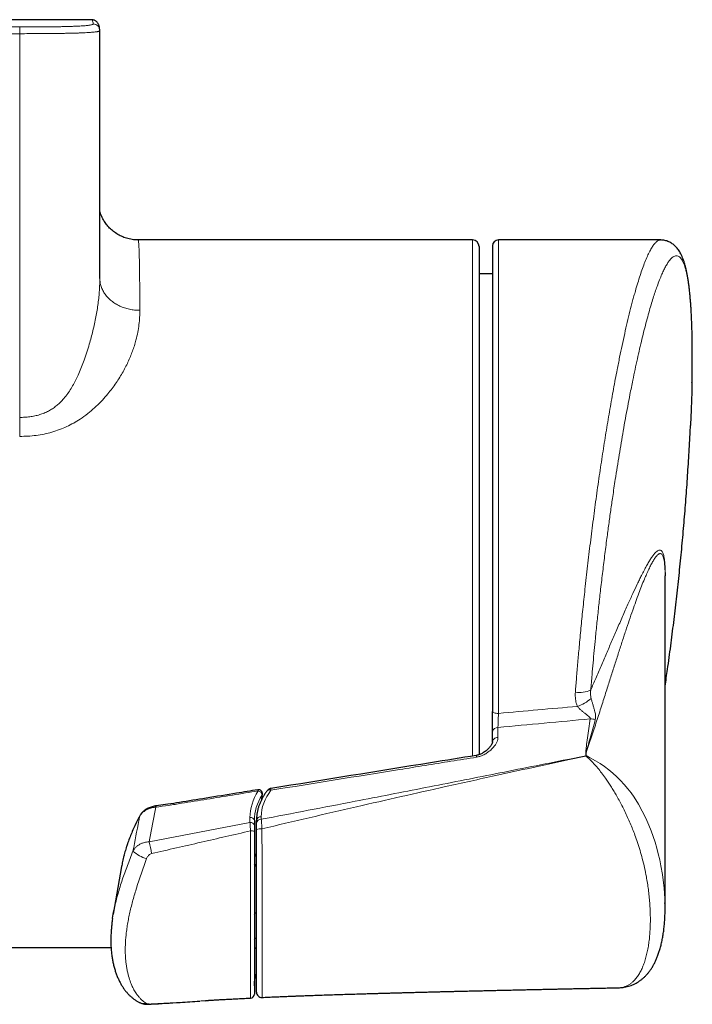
# Model space of a CAD drawing. Header units: millimetres. Extents: x 8 to 2427, y 12 to 2587.
# Tile 9 of 154: x 1220 to 1270, y 524 to 598. Entities that reach past the tile are written whole.
import ezdxf

# ---------------------------------------------------------------- set-up
doc = ezdxf.new("R2010")
doc.units = ezdxf.units.MM

msp = doc.modelspace()

# ---------------------------------------------------------------- linework, layer by layer
at = {"color": 7, "linetype": 'Continuous', "lineweight": 30}
for p, q in [((1225.332, 597.784), (1213.524, 597.765)), ((1225.332, 597.778), (1225.332, 597.778)), ((1225.963, 596.965), (1225.956, 597.002)), ((1253.874, 581.284), (1228.834, 581.284)), ((1228.834, 581.277), (1228.834, 581.277)), ((1267.961, 581.284), (1255.824, 581.284)), ((1254.374, 580.784), (1254.374, 542.731)), ((1255.374, 580.834), (1255.374, 545.977)), ((1255.374, 578.757), (1254.374, 578.757)), ((1268.302, 531.249), (1268.302, 556.136)), ((1255.374, 543.703), (1255.374, 544.453)), ((1255.374, 543.703), (1255.378, 543.721)), ((1261.012, 542.36), (1262.358, 542.639)), ((1262.38, 542.662), (1262.38, 542.808)), ((1238.094, 539.388), (1238.146, 539.763)), ((1237.538, 537.807), (1237.538, 537.43)), ((1237.692, 537.61), (1237.692, 537.802)), ((1227.593, 534.345), (1226.969, 530.778)), ((1143.559, 528.284), (1226.804, 528.284)), ((1264.82, 525.277), (1264.815, 525.277)), ((1237.252, 524.502), (1237.253, 524.506)), ((1238.11, 524.552), (1238.11, 524.552)), ((1233.842, 524.3), (1234.079, 524.316)), ((1233.865, 524.302), (1234.083, 524.317))]:
    msp.add_line(p, q, dxfattribs=at)
at = {"color": 252, "linetype": 'Continuous', "lineweight": 0}
for p, q in [((1219.963, 596.737), (1140.047, 596.737)), ((1219.963, 597.237), (1140.05, 597.237)), ((1253.874, 542.626), (1253.874, 581.284)), ((1255.824, 581.284), (1255.824, 545.825)), ((1255.784, 544.77), (1255.784, 544.02)), ((1238.073, 539.348), (1238.12, 539.717)), ((1237.211, 537.642), (1237.211, 538.019)), ((1238.057, 538.084), (1238.057, 537.892)), ((1229.659, 536.206), (1237.211, 537.642))]:
    msp.add_line(p, q, dxfattribs=at)
at = {"color": 252, "linetype": 'Continuous', "lineweight": 0, "flags": 128}
for points in [[(1255.374, 545.977), (1255.382, 545.947), (1255.408, 545.918), (1255.45, 545.892), (1255.506, 545.869), (1255.574, 545.85), (1255.652, 545.836), (1255.736, 545.827), (1255.824, 545.825)], [(1268.293, 531.639), (1268.287, 531.935), (1268.232, 532.727), (1268.189, 533.137), (1268.104, 533.763), (1267.992, 534.403), (1267.9, 534.846), (1267.794, 535.294), (1267.678, 535.731), (1267.548, 536.173), (1267.407, 536.601), (1267.251, 537.032), (1267.081, 537.46), (1266.852, 537.978), (1266.595, 538.497), (1266.304, 539.02), (1265.977, 539.538), (1265.75, 539.861), (1265.507, 540.178), (1265.249, 540.487), (1264.974, 540.789), (1264.684, 541.078), (1264.391, 541.345), (1264.081, 541.602), (1263.762, 541.843), (1263.435, 542.067), (1263.103, 542.274), (1262.64, 542.531), (1262.38, 542.662), (1262.38, 542.662), (1262.38, 542.662)], [(1238.145, 539.763), (1238.142, 539.751), (1238.12, 539.717)], [(1228.95, 538.119), (1228.959, 538.151), (1228.963, 538.159)], [(1229.811, 524.039), (1229.821, 524.041), (1229.843, 524.057)]]:
    msp.add_lwpolyline(points, dxfattribs=at)
at = {"color": 7, "linetype": 'Continuous', "lineweight": 30}
for centre, radius, start, end in [((1253.874, 580.784), 0.5, 0, 90), ((1255.824, 580.834), 0.45, 90, 180), ((1237.848, 539.806), 0.3, 351.69283, 99.19522), ((1237.738, 528.069), 0.2, 103.3092, 180), ((1237.238, 524.799), 0.3, 272.90104, 359.91517), ((1238.092, 524.949), 0.4, 180.00197, 272.63346)]:
    msp.add_arc(centre, radius, start, end, dxfattribs=at)
at = {"color": 252, "linetype": 'Continuous', "lineweight": 0}
for centre, radius, start, end in [((1261.912, 549.301), 1.91, 260.14763, 295.66177), ((1260.942, 548.897), 2.665, 287.18378, 312.98094), ((1262.676, 543.698), 1.712, 76.45698, 89.58531), ((1255.756, 544.383), 0.388, 85.77416, 169.57886), ((1237.528, 539.988), 0.295, 5.74558, 22.7951), ((1237.742, 539.64), 0.386, 11.54159, 78.10821), ((1238.667, 539.847), 0.247, 62.54216, 133.05619), ((1228.201, 538.561), 1.968, 7.02323, 9.55852), ((1237.268, 537.748), 0.276, 12.39018, 101.7659), ((1238.032, 537.74), 0.345, 85.77416, 169.57886), ((1238.032, 537.548), 0.345, 85.77416, 169.57886), ((1237.268, 537.371), 0.276, 12.39018, 101.7659), ((1237.32, 536.323), 0.703, 71.97308, 95.58412), ((1238.003, 536.314), 0.872, 83.06813, 110.86499), ((1217.044, 533.118), 12.987, 9.77652, 13.75344), ((1230.19, 537.471), 2.628, 228.4771, 254.06753), ((1240.775, 534.466), 3.238, 162.488, 177.79476), ((1237.698, 534.507), 0.165, 192.34377, 267.63276), ((1237.708, 534.621), 0.171, 190.1222, 264.51768), ((1237.702, 530.739), 0.168, 93.73504, 169.83), ((1237.702, 528.83), 0.168, 93.73504, 169.83), ((1229.312, 524.945), 0.86, 245.03191, 280.50893)]:
    msp.add_arc(centre, radius, start, end, dxfattribs=at)
for centre, major_axis, ratio, start_param, end_param in [((1122.91, 554.784), (311.723, 18.806), 0.059895, 5.149264, 5.170314), ((1122.998, 554.08), (311.722, 19.521), 0.062137, 5.148535, 5.173159), ((1243.811, 538.431), (6.575, 0.814), 0.701687, 2.621349, 3.054933), ((1243.602, 538.43), (5.525, 0.684), 0.701687, 2.53814, 3.054933), ((1243.838, 538.219), (6.274, 0.813), 0.701168, 2.617377, 3.050961), ((1243.838, 525.003), (6.274, -0.813), 0.701168, 3.012264, 3.232224)]:
    msp.add_ellipse(centre, major_axis=major_axis, ratio=ratio, start_param=start_param, end_param=end_param, dxfattribs=at)
for points, knots in [([(1219.963, 597.238), (1220.153, 597.238), (1220.532, 597.238), (1221.099, 597.24), (1221.664, 597.243), (1222.16, 597.248), (1222.587, 597.253), (1222.945, 597.259), (1223.292, 597.266), (1223.623, 597.274), (1223.932, 597.284), (1224.215, 597.295), (1224.467, 597.308), (1224.684, 597.321), (1224.868, 597.335), (1225.02, 597.35), (1225.144, 597.365), (1225.259, 597.382), (1225.355, 597.402), (1225.422, 597.423), (1225.459, 597.444), (1225.462, 597.458), (1225.463, 597.465)], [0, 0, 0, 0, 0.062513, 0.125016, 0.187524, 0.250021, 0.291692, 0.333361, 0.375024, 0.416688, 0.458345, 0.500002, 0.541659, 0.583316, 0.62498, 0.666643, 0.708312, 0.749982, 0.812479, 0.874984, 0.937487, 1, 1, 1, 1]), ([(1225.463, 597.465), (1225.457, 597.522), (1225.445, 597.635), (1225.41, 597.734), (1225.372, 597.784), (1225.342, 597.779), (1225.332, 597.778)], [0, 0, 0, 0, 0.288714, 0.577329, 0.86588, 1, 1, 1, 1]), ([(1225.956, 597.002), (1225.949, 597.055), (1225.935, 597.173), (1225.825, 597.327), (1225.66, 597.443), (1225.529, 597.458), (1225.463, 597.465)], [0, 0, 0, 0, 0.212518, 0.475012, 0.737506, 1, 1, 1, 1]), ([(1225.962, 596.964), (1225.96, 596.957), (1225.956, 596.942), (1225.912, 596.92), (1225.843, 596.901), (1225.761, 596.885), (1225.665, 596.87), (1225.551, 596.857), (1225.422, 596.844), (1225.268, 596.832), (1225.087, 596.82), (1224.876, 596.808), (1224.634, 596.798), (1224.362, 596.787), (1224.064, 596.778), (1223.742, 596.77), (1223.402, 596.763), (1223.047, 596.757), (1222.669, 596.752), (1222.271, 596.747), (1221.828, 596.743), (1221.29, 596.74), (1220.658, 596.738), (1220.195, 596.737), (1219.963, 596.737)], [0, 0, 0, 0, 0.063014, 0.130432, 0.181627, 0.224444, 0.2674, 0.303552, 0.339697, 0.376231, 0.412758, 0.450375, 0.487988, 0.526365, 0.564746, 0.603317, 0.642358, 0.681408, 0.72083, 0.763753, 0.806841, 0.85877, 0.929262, 1, 1, 1, 1]), ([(1225.963, 596.965), (1225.963, 594.905), (1225.963, 590.784), (1225.963, 584.602), (1225.963, 580.481), (1225.963, 578.42)], [0, 0, 0, 0, 0.333272, 0.666601, 1, 1, 1, 1]), ([(1228.834, 581.277), (1228.837, 581.278), (1228.846, 581.28), (1228.859, 581.219), (1228.872, 581.106), (1228.884, 580.947), (1228.895, 580.747), (1228.905, 580.51), (1228.914, 580.24), (1228.922, 579.931), (1228.928, 579.605), (1228.934, 579.271), (1228.939, 578.936), (1228.944, 578.576), (1228.948, 578.213), (1228.951, 577.85), (1228.955, 577.39), (1228.959, 576.792), (1228.961, 576.275), (1228.963, 576.016)], [0, 0, 0, 0, 0.04402, 0.118018, 0.184544, 0.251192, 0.318174, 0.379065, 0.439956, 0.501223, 0.562489, 0.612007, 0.661525, 0.711244, 0.760963, 0.802682, 0.844431, 0.922119, 1, 1, 1, 1]), ([(1267.961, 581.278), (1267.948, 581.28), (1267.891, 581.289), (1267.782, 581.241), (1267.636, 581.137), (1267.486, 580.972), (1267.356, 580.787), (1267.245, 580.602), (1267.127, 580.386), (1266.977, 580.075), (1266.796, 579.646), (1266.615, 579.164), (1266.435, 578.642), (1266.256, 578.074), (1266.102, 577.554), (1265.974, 577.097), (1265.84, 576.601), (1265.672, 575.948), (1265.473, 575.129), (1265.277, 574.275), (1265.086, 573.403), (1264.898, 572.502), (1264.729, 571.654), (1264.575, 570.857), (1264.439, 570.124), (1264.303, 569.378), (1264.17, 568.618), (1264.037, 567.84), (1263.907, 567.054), (1263.779, 566.262), (1263.654, 565.464), (1263.53, 564.653), (1263.406, 563.822), (1263.283, 562.972), (1263.162, 562.108), (1263.044, 561.24), (1262.928, 560.369), (1262.815, 559.489), (1262.705, 558.611), (1262.599, 557.737), (1262.497, 556.867), (1262.397, 555.994), (1262.304, 555.159), (1262.219, 554.363), (1262.142, 553.626), (1262.069, 552.906), (1262, 552.205), (1261.933, 551.504), (1261.854, 550.645), (1261.764, 549.629), (1261.669, 548.499), (1261.612, 547.767), (1261.585, 547.419)], [0, 0, 0, 0, 0.0072208, 0.033104, 0.059047, 0.083876, 0.1087575, 0.1227605, 0.1367728, 0.1641684, 0.191634, 0.2176491, 0.2437238, 0.2686774, 0.2936833, 0.3076491, 0.3216241, 0.3489449, 0.376334, 0.4022741, 0.4282726, 0.4531512, 0.4780814, 0.4967369, 0.515414, 0.5337771, 0.5521403, 0.5705869, 0.5890336, 0.6069243, 0.624815, 0.6427834, 0.6607517, 0.6792464, 0.6977626, 0.7159672, 0.7341718, 0.752459, 0.7707463, 0.7884825, 0.8062186, 0.8240319, 0.8418452, 0.8571696, 0.8725064, 0.8867818, 0.9010573, 0.9153733, 0.9296893, 0.953854, 0.9780682, 1, 1, 1, 1]), ([(1262.739, 547.58), (1262.769, 547.952), (1262.824, 548.624), (1262.911, 549.609), (1262.995, 550.527), (1263.091, 551.53), (1263.202, 552.621), (1263.326, 553.797), (1263.463, 555.024), (1263.612, 556.299), (1263.774, 557.618), (1263.932, 558.846), (1264.085, 559.982), (1264.23, 561.027), (1264.361, 561.933), (1264.475, 562.703), (1264.588, 563.444), (1264.717, 564.275), (1264.865, 565.192), (1265.015, 566.093), (1265.171, 567), (1265.333, 567.91), (1265.501, 568.821), (1265.65, 569.596), (1265.778, 570.246), (1265.906, 570.879), (1266.055, 571.593), (1266.226, 572.378), (1266.397, 573.134), (1266.569, 573.86), (1266.741, 574.555), (1266.913, 575.217), (1267.086, 575.846), (1267.25, 576.415), (1267.408, 576.928), (1267.557, 577.387), (1267.717, 577.847), (1267.886, 578.297), (1268.058, 578.71), (1268.219, 579.059), (1268.372, 579.351), (1268.517, 579.589), (1268.654, 579.778), (1268.782, 579.921), (1268.907, 580.025), (1269.031, 580.091), (1269.153, 580.114), (1269.274, 580.091), (1269.375, 580.03), (1269.458, 579.948), (1269.536, 579.848), (1269.62, 579.706), (1269.708, 579.508), (1269.791, 579.272), (1269.871, 578.99), (1269.946, 578.659), (1270.018, 578.275), (1270.074, 577.901), (1270.119, 577.553), (1270.158, 577.2), (1270.198, 576.774), (1270.237, 576.267), (1270.27, 575.726), (1270.297, 575.137), (1270.319, 574.498), (1270.334, 573.807), (1270.341, 573.171), (1270.342, 572.604), (1270.34, 572.027), (1270.333, 571.365), (1270.323, 570.847), (1270.317, 570.6)], [0, 0, 0, 0, 0.016512, 0.029813, 0.043118, 0.056419, 0.073241, 0.090072, 0.106893, 0.125838, 0.144796, 0.16374, 0.179128, 0.194523, 0.20991, 0.219617, 0.229324, 0.243658, 0.258003, 0.272348, 0.286682, 0.302208, 0.317739, 0.333265, 0.343058, 0.352851, 0.368199, 0.383547, 0.399075, 0.414611, 0.430139, 0.445914, 0.46169, 0.477558, 0.491679, 0.505805, 0.519926, 0.537486, 0.555045, 0.570866, 0.586688, 0.602604, 0.617031, 0.631469, 0.645907, 0.660334, 0.675969, 0.691611, 0.707245, 0.717112, 0.72698, 0.741245, 0.755522, 0.769799, 0.784065, 0.799526, 0.814994, 0.830455, 0.840212, 0.849969, 0.864066, 0.878174, 0.892282, 0.906379, 0.921654, 0.936937, 0.952213, 0.961852, 0.971491, 0.986428, 1, 1, 1, 1]), ([(1219.962, 567.994), (1219.962, 567.994), (1220.088, 567.994), (1220.34, 568.001), (1220.717, 568.036), (1221.092, 568.099), (1221.455, 568.193), (1221.797, 568.316), (1222.116, 568.466), (1222.417, 568.643), (1222.7, 568.849), (1222.964, 569.079), (1223.231, 569.355), (1223.497, 569.68), (1223.756, 570.054), (1223.99, 570.448), (1224.204, 570.856), (1224.409, 571.298), (1224.606, 571.77), (1224.805, 572.304), (1224.997, 572.875), (1225.17, 573.446), (1225.318, 573.982), (1225.447, 574.493), (1225.565, 575.009), (1225.671, 575.53), (1225.761, 576.04), (1225.835, 576.542), (1225.894, 577.033), (1225.935, 577.513), (1225.959, 577.977), (1225.963, 578.274), (1225.963, 578.42), (1225.963, 578.42)], [0, 0, 0, 0, 0.000004, 0.025438, 0.0508663, 0.076618, 0.1023626, 0.1268862, 0.1506396, 0.1743934, 0.1985767, 0.2227652, 0.2469821, 0.2784372, 0.3104597, 0.3424914, 0.3751977, 0.4079081, 0.4461484, 0.4844518, 0.5305098, 0.57705, 0.6159146, 0.6548387, 0.6968716, 0.7389976, 0.7814244, 0.8239589, 0.8676903, 0.9115368, 0.955715, 0.999996, 1, 1, 1, 1]), ([(1228.963, 576.016), (1228.96, 575.843), (1228.955, 575.495), (1228.902, 574.943), (1228.811, 574.371), (1228.69, 573.842), (1228.553, 573.368), (1228.415, 572.959), (1228.256, 572.549), (1228.076, 572.139), (1227.874, 571.726), (1227.647, 571.309), (1227.395, 570.89), (1227.116, 570.47), (1226.811, 570.054), (1226.457, 569.617), (1226.049, 569.165), (1225.576, 568.706), (1225.06, 568.269), (1224.534, 567.889), (1224.007, 567.567), (1223.49, 567.301), (1222.944, 567.071), (1222.377, 566.884), (1221.79, 566.739), (1221.19, 566.64), (1220.579, 566.58), (1220.168, 566.574), (1219.962, 566.57)], [0, 0, 0, 0, 0.050317, 0.100775, 0.151993, 0.203209, 0.237741, 0.272273, 0.305865, 0.339457, 0.373443, 0.407429, 0.44203, 0.476631, 0.511695, 0.546758, 0.588711, 0.630658, 0.673082, 0.716056, 0.750757, 0.785929, 0.821098, 0.856792, 0.892121, 0.927934, 0.963754, 1, 1, 1, 1]), ([(1219.962, 566.57), (1219.962, 566.682), (1219.962, 566.906), (1219.962, 567.261), (1219.962, 567.625), (1219.962, 567.871), (1219.962, 567.994)], [0, 0, 0, 0, 0.249997, 0.499994, 0.749997, 1, 1, 1, 1]), ([(1262.4, 542.901), (1262.532, 543.294), (1262.797, 544.081), (1263.176, 545.234), (1263.542, 546.367), (1263.882, 547.43), (1264.199, 548.429), (1264.497, 549.363), (1264.788, 550.273), (1265.073, 551.157), (1265.349, 551.997), (1265.617, 552.796), (1265.868, 553.528), (1266.109, 554.205), (1266.333, 554.811), (1266.547, 555.368), (1266.74, 555.846), (1266.92, 556.265), (1267.085, 556.628), (1267.246, 556.954), (1267.403, 557.241), (1267.555, 557.479), (1267.684, 557.642), (1267.792, 557.741), (1267.881, 557.79), (1267.963, 557.801), (1268.039, 557.768), (1268.108, 557.687), (1268.167, 557.556), (1268.209, 557.399), (1268.238, 557.242), (1268.257, 557.108), (1268.272, 556.958), (1268.285, 556.793), (1268.294, 556.608), (1268.299, 556.472), (1268.3, 556.393), (1268.3, 556.386)], [0, 0, 0, 0, 0.049269, 0.098563, 0.14788, 0.197219, 0.240504, 0.283855, 0.327222, 0.370125, 0.41305, 0.453829, 0.494636, 0.531713, 0.568822, 0.60283, 0.636875, 0.665522, 0.694219, 0.72296, 0.751784, 0.780679, 0.809682, 0.829328, 0.849027, 0.868245, 0.887542, 0.9066, 0.924974, 0.943488, 0.952847, 0.962206, 0.971356, 0.980539, 0.98984, 0.99914, 1, 1, 1, 1]), ([(1268.302, 555.606), (1268.304, 555.644), (1268.31, 555.806), (1268.315, 556.08), (1268.316, 556.423), (1268.308, 556.742), (1268.292, 557.027), (1268.269, 557.271), (1268.239, 557.476), (1268.204, 557.647), (1268.161, 557.787), (1268.108, 557.909), (1268.042, 558), (1267.962, 558.052), (1267.875, 558.06), (1267.782, 558.03), (1267.673, 557.958), (1267.547, 557.837), (1267.402, 557.659), (1267.248, 557.438), (1267.084, 557.173), (1266.911, 556.87), (1266.728, 556.53), (1266.551, 556.185), (1266.381, 555.841), (1266.168, 555.398), (1265.885, 554.795), (1265.583, 554.129), (1265.322, 553.545), (1265.045, 552.92), (1264.705, 552.144), (1264.302, 551.215), (1263.909, 550.305), (1263.513, 549.385), (1263.123, 548.478), (1262.863, 547.87), (1262.739, 547.58)], [0, 0, 0, 0, 0.004472, 0.01913, 0.035097, 0.051207, 0.067458, 0.083844, 0.09942, 0.115088, 0.131513, 0.148016, 0.169942, 0.192061, 0.214275, 0.236685, 0.259155, 0.28839, 0.317707, 0.348086, 0.378519, 0.410244, 0.442009, 0.474361, 0.50021, 0.526058, 0.577845, 0.632743, 0.662481, 0.692229, 0.751788, 0.80429, 0.855092, 0.905928, 0.955051, 1, 1, 1, 1]), ([(1261.585, 547.419), (1261.581, 547.351), (1261.573, 547.212), (1261.582, 547.004), (1261.607, 546.795), (1261.652, 546.576), (1261.702, 546.43), (1261.729, 546.351)], [0, 0, 0, 0, 0.189617, 0.380286, 0.574478, 0.769996, 1, 1, 1, 1]), ([(1262.759, 546.948), (1262.748, 546.993), (1262.72, 547.118), (1262.709, 547.331), (1262.729, 547.496), (1262.739, 547.58)], [0, 0, 0, 0, 0.218995, 0.604223, 1, 1, 1, 1]), ([(1263.077, 545.363), (1263.085, 545.402), (1263.102, 545.475), (1263.105, 545.587), (1263.096, 545.714), (1263.069, 545.862), (1263.023, 546.048), (1262.961, 546.26), (1262.891, 546.489), (1262.833, 546.683), (1262.79, 546.833), (1262.769, 546.909), (1262.759, 546.948)], [0, 0, 0, 0, 0.088883, 0.1665093, 0.2448147, 0.3561036, 0.4684331, 0.6094064, 0.7526313, 0.8741551, 0.9366965, 1, 1, 1, 1]), ([(1255.824, 545.825), (1255.822, 545.786), (1255.818, 545.694), (1255.811, 545.54), (1255.804, 545.371), (1255.798, 545.203), (1255.793, 545.045), (1255.788, 544.897), (1255.785, 544.813), (1255.784, 544.77)], [0, 0, 0, 0, 0.107108, 0.254367, 0.405823, 0.55238, 0.703136, 0.849437, 1, 1, 1, 1]), ([(1261.729, 546.351), (1261.774, 546.298), (1261.864, 546.19), (1262.028, 546.041), (1262.204, 545.897), (1262.367, 545.776), (1262.505, 545.671), (1262.601, 545.593), (1262.664, 545.525), (1262.692, 545.472), (1262.695, 545.434), (1262.69, 545.415), (1262.688, 545.41)], [0, 0, 0, 0, 0.146289, 0.297669, 0.457208, 0.618996, 0.725526, 0.833266, 0.894046, 0.945844, 0.985479, 1, 1, 1, 1]), ([(1262.688, 545.41), (1262.623, 544.938), (1262.529, 544.248), (1262.421, 543.467), (1262.377, 543.113), (1262.364, 542.953), (1262.363, 542.875), (1262.367, 542.838), (1262.372, 542.818), (1262.378, 542.811), (1262.38, 542.808)], [0, 0, 0, 0, 0.544023, 0.793761, 0.90004, 0.951498, 0.977185, 0.990272, 0.995229, 1, 1, 1, 1]), ([(1262.4, 542.901), (1262.402, 542.911), (1262.414, 542.966), (1262.451, 543.112), (1262.546, 543.462), (1262.763, 544.233), (1262.949, 544.903), (1263.077, 545.363)], [0, 0, 0, 0, 0.012597, 0.065557, 0.175568, 0.43477, 1, 1, 1, 1]), ([(1255.784, 544.02), (1255.781, 543.971), (1255.773, 543.853), (1255.706, 543.669), (1255.586, 543.457), (1255.414, 543.24), (1255.192, 543.03), (1254.941, 542.843), (1254.685, 542.701), (1254.43, 542.598), (1254.265, 542.563), (1254.182, 542.546)], [0, 0, 0, 0, 0.077107, 0.183936, 0.290947, 0.425033, 0.559172, 0.685877, 0.812363, 0.906303, 1, 1, 1, 1]), ([(1255.378, 543.721), (1255.384, 543.754), (1255.396, 543.827), (1255.485, 543.923), (1255.619, 543.997), (1255.729, 544.013), (1255.784, 544.02)], [0, 0, 0, 0, 0.220164, 0.480109, 0.740055, 1, 1, 1, 1]), ([(1261.004, 542.378), (1259.199, 542.017), (1255.645, 541.307), (1250.339, 540.26), (1244.497, 539.12), (1240.401, 538.339), (1238.057, 537.892)], [0, 0, 0, 0, 0.236322, 0.465137, 0.693955, 1, 1, 1, 1]), ([(1238.108, 537.18), (1239.288, 537.456), (1241.647, 538.009), (1245.118, 538.814), (1248.524, 539.591), (1252.003, 540.371), (1256.168, 541.291), (1259.221, 541.951), (1261.021, 542.34)], [0, 0, 0, 0, 0.1545956, 0.3091982, 0.455027, 0.6008587, 0.7646343, 1, 1, 1, 1]), ([(1254.182, 542.545), (1253.541, 542.442), (1251.615, 542.133), (1246.482, 541.307), (1241.99, 540.583), (1238.781, 540.067)], [0, 0, 0, 0, 0.125, 0.375, 1, 1, 1, 1]), ([(1254.151, 542.67), (1254.151, 542.671), (1254.152, 542.675), (1254.158, 542.656), (1254.168, 542.615), (1254.178, 542.569), (1254.182, 542.545)], [0, 0, 0, 0, 0.086122, 0.390748, 0.695374, 1, 1, 1, 1]), ([(1262.358, 542.639), (1262.358, 542.639), (1262.458, 542.55), (1262.664, 542.366), (1262.964, 542.061), (1263.26, 541.728), (1263.551, 541.366), (1263.811, 541.014), (1264.042, 540.679), (1264.244, 540.367), (1264.441, 540.047), (1264.646, 539.697), (1264.858, 539.321), (1265.078, 538.907), (1265.293, 538.478), (1265.501, 538.036), (1265.696, 537.593), (1265.877, 537.15), (1266.059, 536.67), (1266.247, 536.134), (1266.433, 535.544), (1266.609, 534.911), (1266.768, 534.254), (1266.891, 533.646), (1266.984, 533.103), (1267.053, 532.623), (1267.111, 532.131), (1267.156, 531.623), (1267.193, 531.013), (1267.204, 530.416), (1267.192, 529.846), (1267.167, 529.383), (1267.126, 528.931), (1267.068, 528.491), (1266.993, 528.064), (1266.899, 527.651), (1266.785, 527.256), (1266.654, 526.891), (1266.504, 526.558), (1266.338, 526.258), (1266.147, 525.986), (1265.955, 525.771), (1265.766, 525.608), (1265.587, 525.487), (1265.395, 525.391), (1265.19, 525.322), (1264.999, 525.281), (1264.871, 525.278), (1264.82, 525.277)], [0, 0, 0, 0, 0.000002, 0.018834, 0.037758, 0.056793, 0.075951, 0.095244, 0.109574, 0.123966, 0.138419, 0.152935, 0.170238, 0.187628, 0.206432, 0.225289, 0.244224, 0.263172, 0.282182, 0.306447, 0.333362, 0.360376, 0.391994, 0.423715, 0.446028, 0.469827, 0.493654, 0.518971, 0.546602, 0.587986, 0.613887, 0.639816, 0.665831, 0.691878, 0.718311, 0.744784, 0.771393, 0.798058, 0.822893, 0.847795, 0.872938, 0.89818, 0.916139, 0.934153, 0.952051, 0.970016, 0.987877, 1, 1, 1, 1]), ([(1237.822, 540.018), (1236.545, 539.81), (1234.629, 539.499), (1232.394, 539.141), (1231.117, 538.929), (1230.475, 538.844), (1230.154, 538.802)], [0, 0, 0, 0, 0.499963, 0.749945, 0.874936, 1, 1, 1, 1]), ([(1238.775, 540.198), (1238.775, 540.198), (1238.774, 540.2), (1238.774, 540.174), (1238.778, 540.116), (1238.781, 540.074), (1238.781, 540.067)], [0, 0, 0, 0, 0.031063, 0.473937, 0.907033, 1, 1, 1, 1]), ([(1230.154, 538.802), (1230.072, 538.791), (1229.91, 538.769), (1229.677, 538.699), (1229.462, 538.603), (1229.27, 538.484), (1229.11, 538.343), (1229.007, 538.219), (1228.963, 538.142), (1228.95, 538.119)], [0, 0, 0, 0, 0.1562948, 0.31259, 0.4692079, 0.6258122, 0.7812067, 0.9365835, 1, 1, 1, 1]), ([(1230.154, 538.802), (1230.122, 538.634), (1229.956, 537.769), (1229.792, 536.904), (1229.659, 536.206)], [0, 0, 0, 0, 0.193711, 1, 1, 1, 1]), ([(1228.95, 538.119), (1228.849, 537.927), (1228.649, 537.542), (1228.382, 536.958), (1228.145, 536.368), (1227.94, 535.782), (1227.833, 535.392), (1227.78, 535.201)], [0, 0, 0, 0, 0.200523, 0.401779, 0.603338, 0.80638, 1, 1, 1, 1]), ([(1228.448, 535.504), (1228.594, 536.266), (1228.761, 537.138), (1228.929, 538.01), (1228.95, 538.119)], [0, 0, 0, 0, 0.8747783, 1, 1, 1, 1]), ([(1238.057, 537.892), (1238.061, 537.844), (1238.069, 537.747), (1238.081, 537.575), (1238.095, 537.385), (1238.104, 537.249), (1238.108, 537.18)], [0, 0, 0, 0, 0.2406, 0.487643, 0.740103, 1, 1, 1, 1]), ([(1237.252, 537.023), (1236.017, 536.739), (1233.549, 536.17), (1231.078, 535.606), (1229.843, 535.323)], [0, 0, 0, 0, 0.4999873, 1, 1, 1, 1]), ([(1237.252, 537.023), (1237.248, 537.079), (1237.242, 537.192), (1237.232, 537.346), (1237.222, 537.486), (1237.216, 537.58), (1237.212, 537.629), (1237.211, 537.642)], [0, 0, 0, 0, 0.241238, 0.489421, 0.705137, 0.92578, 1, 1, 1, 1]), ([(1237.253, 524.506), (1237.253, 524.509), (1237.253, 524.515), (1237.254, 524.583), (1237.256, 524.69), (1237.257, 524.816), (1237.258, 524.946), (1237.258, 525.101), (1237.259, 525.28), (1237.259, 525.489), (1237.26, 525.724), (1237.261, 526.025), (1237.261, 526.395), (1237.261, 526.839), (1237.262, 527.311), (1237.262, 527.807), (1237.262, 528.328), (1237.262, 528.87), (1237.262, 529.434), (1237.262, 530.029), (1237.261, 530.657), (1237.261, 531.321), (1237.26, 532.011), (1237.26, 532.625), (1237.259, 533.15), (1237.258, 533.576), (1237.258, 534.004), (1237.257, 534.434), (1237.256, 534.86), (1237.254, 535.337), (1237.253, 535.866), (1237.252, 536.447), (1237.252, 536.833), (1237.252, 537.023)], [0, 0, 0, 0, 0.019763, 0.050358, 0.081191, 0.102248, 0.124228, 0.146256, 0.170756, 0.195304, 0.222317, 0.24937, 0.289996, 0.330712, 0.371502, 0.412779, 0.454112, 0.495824, 0.537694, 0.57962, 0.623994, 0.668452, 0.713228, 0.758151, 0.783598, 0.808848, 0.834154, 0.858312, 0.882543, 0.905888, 0.937353, 0.969084, 1, 1, 1, 1]), ([(1238.108, 537.18), (1238.109, 537.003), (1238.11, 536.647), (1238.111, 536.108), (1238.113, 535.568), (1238.115, 535.076), (1238.117, 534.623), (1238.118, 534.209), (1238.119, 533.764), (1238.12, 533.303), (1238.121, 532.815), (1238.122, 532.286), (1238.123, 531.72), (1238.124, 531.132), (1238.124, 530.558), (1238.124, 529.997), (1238.125, 529.45), (1238.125, 528.917), (1238.125, 528.399), (1238.125, 527.868), (1238.124, 527.364), (1238.124, 526.887), (1238.123, 526.481), (1238.123, 526.114), (1238.122, 525.795), (1238.121, 525.504), (1238.12, 525.243), (1238.119, 525.01), (1238.117, 524.816), (1238.115, 524.686), (1238.113, 524.608), (1238.112, 524.567), (1238.111, 524.548), (1238.11, 524.551), (1238.11, 524.552)], [0, 0, 0, 0, 0.028489, 0.057227, 0.08623, 0.11545, 0.137302, 0.161263, 0.185292, 0.213658, 0.242099, 0.272835, 0.311002, 0.349254, 0.38772, 0.426536, 0.465403, 0.504612, 0.543956, 0.583343, 0.629582, 0.667848, 0.706171, 0.739666, 0.77322, 0.804062, 0.836269, 0.868588, 0.901087, 0.933778, 0.953549, 0.97339, 0.993313, 1, 1, 1, 1]), ([(1228.448, 535.504), (1228.482, 535.562), (1228.549, 535.682), (1228.669, 535.81), (1228.803, 535.924), (1228.952, 536.022), (1229.129, 536.103), (1229.303, 536.158), (1229.468, 536.193), (1229.595, 536.202), (1229.659, 536.206)], [0, 0, 0, 0, 0.151699, 0.307776, 0.374242, 0.52232, 0.674573, 0.759558, 0.87865, 1, 1, 1, 1]), ([(1227.03, 531.103), (1227.03, 531.105), (1227.068, 531.319), (1227.166, 531.726), (1227.317, 532.304), (1227.477, 532.84), (1227.645, 533.361), (1227.828, 533.887), (1228.023, 534.417), (1228.23, 534.956), (1228.375, 535.321), (1228.448, 535.504)], [0, 0, 0, 0, 0.00119, 0.159353, 0.29179, 0.411562, 0.531329, 0.647876, 0.765024, 0.882165, 1, 1, 1, 1]), ([(1229.469, 534.944), (1229.398, 534.75), (1229.257, 534.362), (1229.055, 533.786), (1228.863, 533.216), (1228.692, 532.684), (1228.543, 532.187), (1228.413, 531.725), (1228.295, 531.268), (1228.19, 530.817), (1228.099, 530.37), (1228.021, 529.93), (1227.959, 529.496), (1227.914, 529.089), (1227.885, 528.708), (1227.87, 528.353), (1227.868, 528.004), (1227.879, 527.663), (1227.902, 527.33), (1227.939, 527.007), (1227.988, 526.693), (1228.066, 526.318), (1228.183, 525.895), (1228.344, 525.473), (1228.519, 525.117), (1228.692, 524.836), (1228.857, 524.615), (1229.01, 524.445), (1229.157, 524.308), (1229.31, 524.19), (1229.416, 524.129), (1229.469, 524.099)], [0, 0, 0, 0, 0.038368, 0.076739, 0.115464, 0.154192, 0.186858, 0.219735, 0.252613, 0.285918, 0.319224, 0.352954, 0.386684, 0.420616, 0.450184, 0.479883, 0.509581, 0.539556, 0.569531, 0.599787, 0.630044, 0.66044, 0.712797, 0.765151, 0.807538, 0.849923, 0.885517, 0.914063, 0.942608, 0.971304, 1, 1, 1, 1]), ([(1229.843, 535.323), (1229.805, 535.311), (1229.734, 535.287), (1229.645, 535.218), (1229.573, 535.139), (1229.512, 535.046), (1229.483, 534.978), (1229.469, 534.944)], [0, 0, 0, 0, 0.214308, 0.401954, 0.597398, 0.796145, 1, 1, 1, 1]), ([(1229.469, 524.099), (1229.477, 524.095), (1229.508, 524.08), (1229.582, 524.064), (1229.701, 524.053), (1229.796, 524.056), (1229.843, 524.057)], [0, 0, 0, 0, 0.121549, 0.458407, 0.733463, 1, 1, 1, 1]), ([(1229.843, 524.057), (1231.078, 524.128), (1232.42, 524.204), (1233.76, 524.295), (1233.865, 524.302)], [0, 0, 0, 0, 0.921204, 1, 1, 1, 1])]:
    msp.add_open_spline(points, degree=3, knots=knots, dxfattribs=at)
at = {"color": 7, "linetype": 'Continuous', "lineweight": 30}
for points, knots in [([(1225.961, 597.003), (1225.958, 597.038), (1225.951, 597.119), (1225.934, 597.223), (1225.909, 597.319), (1225.882, 597.395), (1225.85, 597.464), (1225.811, 597.528), (1225.765, 597.588), (1225.71, 597.644), (1225.642, 597.695), (1225.561, 597.74), (1225.47, 597.77), (1225.391, 597.784), (1225.347, 597.783), (1225.332, 597.783)], [0, 0, 0, 0, 0.133449, 0.304253, 0.416596, 0.508271, 0.585184, 0.651587, 0.710669, 0.764851, 0.816016, 0.870246, 0.922616, 0.974319, 1, 1, 1, 1]), ([(1225.963, 578.386), (1225.963, 579.781), (1225.963, 583.605), (1225.963, 589.798), (1225.963, 594.595), (1225.963, 596.964)], [0, 0, 0, 0, 0.225425, 0.617552, 1, 1, 1, 1]), ([(1228.834, 581.287), (1228.791, 581.287), (1228.676, 581.286), (1228.49, 581.303), (1228.278, 581.335), (1228.071, 581.382), (1227.87, 581.442), (1227.676, 581.516), (1227.49, 581.601), (1227.312, 581.698), (1227.143, 581.806), (1226.984, 581.922), (1226.836, 582.047), (1226.699, 582.178), (1226.573, 582.313), (1226.461, 582.451), (1226.361, 582.59), (1226.274, 582.725), (1226.199, 582.855), (1226.137, 582.978), (1226.086, 583.091), (1226.043, 583.196), (1226.009, 583.291), (1225.982, 583.373), (1225.969, 583.418), (1225.963, 583.439)], [0, 0, 0, 0, 0.031638, 0.084512, 0.136844, 0.188649, 0.239935, 0.290702, 0.340944, 0.390646, 0.439779, 0.4883, 0.536142, 0.583203, 0.62933, 0.674309, 0.717856, 0.759651, 0.799426, 0.837083, 0.872772, 0.90689, 0.940008, 0.972805, 1, 1, 1, 1]), ([(1270.332, 571.353), (1270.333, 571.475), (1270.337, 571.758), (1270.341, 572.191), (1270.342, 572.651), (1270.341, 573.099), (1270.338, 573.535), (1270.331, 573.96), (1270.323, 574.375), (1270.311, 574.779), (1270.297, 575.172), (1270.281, 575.553), (1270.261, 575.923), (1270.239, 576.282), (1270.214, 576.629), (1270.187, 576.963), (1270.156, 577.285), (1270.123, 577.596), (1270.086, 577.897), (1270.046, 578.188), (1270.002, 578.467), (1269.954, 578.734), (1269.902, 578.99), (1269.844, 579.24), (1269.778, 579.485), (1269.704, 579.724), (1269.621, 579.946), (1269.534, 580.146), (1269.447, 580.316), (1269.357, 580.465), (1269.265, 580.597), (1269.169, 580.715), (1269.068, 580.822), (1268.961, 580.918), (1268.848, 581.004), (1268.723, 581.083), (1268.587, 581.153), (1268.44, 581.21), (1268.288, 581.252), (1268.134, 581.276), (1268.023, 581.286), (1267.966, 581.284), (1267.96, 581.284)], [0, 0, 0, 0, 0.021686, 0.050303, 0.078905, 0.107441, 0.135862, 0.164179, 0.192829, 0.221481, 0.250159, 0.278893, 0.307719, 0.336671, 0.365797, 0.39488, 0.42402, 0.453472, 0.483219, 0.513259, 0.543608, 0.574312, 0.604398, 0.636357, 0.669015, 0.702594, 0.737177, 0.767748, 0.794324, 0.817859, 0.838951, 0.858042, 0.875615, 0.892036, 0.907594, 0.922515, 0.938458, 0.953856, 0.96886, 0.983613, 0.99823, 1, 1, 1, 1]), ([(1270.318, 570.612), (1270.319, 570.657), (1270.324, 570.869), (1270.328, 571.106), (1270.331, 571.296), (1270.331, 571.325)], [0, 0, 0, 0, 0.186075, 0.872988, 1, 1, 1, 1]), ([(1270.317, 570.6), (1270.317, 570.576), (1270.312, 570.282), (1270.295, 569.693), (1270.266, 568.829), (1270.235, 568.058), (1270.212, 567.566), (1270.203, 567.383)], [0, 0, 0, 0, 0.024849, 0.294414, 0.563744, 0.837916, 1, 1, 1, 1]), ([(1268.302, 547.853), (1268.365, 548.278), (1268.513, 549.286), (1268.729, 550.879), (1268.952, 552.634), (1269.16, 554.39), (1269.352, 556.148), (1269.528, 557.908), (1269.689, 559.669), (1269.834, 561.432), (1269.963, 563.196), (1270.076, 564.961), (1270.155, 566.357), (1270.192, 567.164), (1270.202, 567.383)], [0, 0, 0, 0, 0.0656029, 0.1556868, 0.2457728, 0.3358609, 0.425951, 0.5160428, 0.6061364, 0.6962316, 0.7863283, 0.8764263, 0.9665256, 1, 1, 1, 1]), ([(1268.3, 556.386), (1268.301, 556.321), (1268.303, 556.241), (1268.302, 556.152), (1268.302, 556.136)], [0, 0, 0, 0, 0.810214, 1, 1, 1, 1]), ([(1255.374, 544.453), (1255.374, 544.53), (1255.374, 544.684), (1255.374, 544.963), (1255.374, 545.24), (1255.374, 545.504), (1255.374, 545.745), (1255.374, 545.9), (1255.374, 545.977)], [0, 0, 0, 0, 0.1866153, 0.373224, 0.5598421, 0.7065792, 0.853287, 1, 1, 1, 1]), ([(1255.374, 543.722), (1255.373, 543.705), (1255.37, 543.663), (1255.36, 543.62), (1255.35, 543.589), (1255.338, 543.558), (1255.318, 543.512), (1255.282, 543.445), (1255.223, 543.357), (1255.148, 543.265), (1255.058, 543.169), (1254.951, 543.07), (1254.836, 542.978), (1254.717, 542.897), (1254.601, 542.83), (1254.492, 542.777), (1254.388, 542.735), (1254.281, 542.704), (1254.2, 542.684), (1254.155, 542.676), (1254.15, 542.675)], [0, 0, 0, 0, 0.040968, 0.101439, 0.128488, 0.153606, 0.179442, 0.247529, 0.31725, 0.390039, 0.466788, 0.547608, 0.633858, 0.706589, 0.774251, 0.837741, 0.884991, 0.93675, 0.992965, 1, 1, 1, 1]), ([(1262.38, 542.808), (1262.381, 542.813), (1262.383, 542.835), (1262.391, 542.866), (1262.397, 542.891), (1262.4, 542.901)], [0, 0, 0, 0, 0.185058, 0.68031, 1, 1, 1, 1]), ([(1254.151, 542.673), (1253.015, 542.49), (1247.89, 541.666), (1242.765, 540.84), (1238.775, 540.198)], [0, 0, 0, 0, 0.221536, 1, 1, 1, 1]), ([(1262.38, 542.662), (1262.38, 542.659), (1262.379, 542.654), (1262.375, 542.647), (1262.369, 542.642), (1262.362, 542.64), (1262.359, 542.639), (1262.358, 542.639)], [0, 0, 0, 0, 0.2972652, 0.5155863, 0.7353371, 0.9295383, 1, 1, 1, 1]), ([(1237.8, 540.102), (1237.271, 540.017), (1235.979, 539.807), (1234.021, 539.492), (1232.307, 539.21), (1231.116, 539.025), (1230.521, 538.938), (1230.213, 538.898), (1230.141, 538.889)], [0, 0, 0, 0, 0.2076252, 0.506141, 0.7672337, 0.8799187, 0.9720618, 1, 1, 1, 1]), ([(1238.499, 540.028), (1238.471, 539.991), (1238.392, 539.887), (1238.274, 539.71), (1238.147, 539.497), (1238.036, 539.281), (1237.939, 539.061), (1237.858, 538.839), (1237.793, 538.616), (1237.744, 538.391), (1237.71, 538.166), (1237.694, 537.97), (1237.693, 537.849), (1237.692, 537.802)], [0, 0, 0, 0, 0.0539049, 0.153483, 0.252889, 0.3520188, 0.4508387, 0.549323, 0.6474575, 0.7452419, 0.8426927, 0.939843, 1, 1, 1, 1]), ([(1238.775, 540.197), (1238.769, 540.196), (1238.742, 540.194), (1238.697, 540.179), (1238.64, 540.153), (1238.59, 540.12), (1238.544, 540.081), (1238.515, 540.049), (1238.501, 540.03), (1238.499, 540.028)], [0, 0, 0, 0, 0.0515729, 0.2434044, 0.4271607, 0.606965, 0.7857374, 0.9701486, 1, 1, 1, 1]), ([(1230.141, 538.887), (1230.127, 538.885), (1230.062, 538.878), (1229.948, 538.854), (1229.802, 538.813), (1229.66, 538.759), (1229.525, 538.695), (1229.399, 538.62), (1229.281, 538.536), (1229.175, 538.442), (1229.083, 538.34), (1229.011, 538.246), (1228.977, 538.182), (1228.964, 538.157)], [0, 0, 0, 0, 0.029202, 0.129294, 0.23025, 0.331893, 0.432719, 0.533789, 0.635777, 0.736604, 0.836589, 0.937196, 1, 1, 1, 1]), ([(1228.964, 538.158), (1228.922, 538.08), (1228.807, 537.866), (1228.631, 537.51), (1228.439, 537.094), (1228.264, 536.676), (1228.106, 536.264), (1227.968, 535.858), (1227.864, 535.52), (1227.812, 535.318), (1227.794, 535.249)], [0, 0, 0, 0, 0.082394, 0.224762, 0.371242, 0.514802, 0.655711, 0.794409, 0.930646, 1, 1, 1, 1]), ([(1237.538, 537.43), (1237.538, 537.399), (1237.538, 537.337), (1237.538, 537.228), (1237.538, 537.112), (1237.538, 537.032), (1237.538, 536.992)], [0, 0, 0, 0, 0.251248, 0.510286, 0.751739, 1, 1, 1, 1]), ([(1237.538, 536.992), (1237.538, 536.808), (1237.538, 536.441), (1237.538, 535.888), (1237.538, 535.305), (1237.538, 534.698), (1237.538, 534.071), (1237.538, 533.462), (1237.538, 532.827), (1237.538, 532.17), (1237.538, 531.493), (1237.538, 530.841), (1237.538, 530.163), (1237.538, 529.465), (1237.538, 528.753), (1237.538, 528.069), (1237.538, 527.414), (1237.538, 526.796), (1237.538, 526.305), (1237.538, 525.924), (1237.538, 525.64), (1237.538, 525.385), (1237.538, 525.168), (1237.538, 524.998), (1237.538, 524.881), (1237.538, 524.812), (1237.538, 524.805), (1237.538, 524.802)], [0, 0, 0, 0, 0.030432, 0.060939, 0.091387, 0.127679, 0.164099, 0.200583, 0.236963, 0.281617, 0.326337, 0.371086, 0.41578, 0.470463, 0.525178, 0.579863, 0.635799, 0.691767, 0.747675, 0.780965, 0.814357, 0.847739, 0.881044, 0.914259, 0.943797, 0.97345, 1, 1, 1, 1]), ([(1237.692, 537.129), (1237.692, 537.174), (1237.692, 537.265), (1237.692, 537.392), (1237.692, 537.51), (1237.692, 537.576), (1237.692, 537.61)], [0, 0, 0, 0, 0.254863, 0.504523, 0.751982, 1, 1, 1, 1]), ([(1237.692, 524.953), (1237.692, 524.956), (1237.692, 524.962), (1237.692, 525.044), (1237.692, 525.177), (1237.692, 525.359), (1237.692, 525.579), (1237.692, 525.833), (1237.692, 526.17), (1237.692, 526.603), (1237.692, 527.146), (1237.692, 527.731), (1237.692, 528.35), (1237.692, 529), (1237.692, 529.674), (1237.692, 530.377), (1237.692, 531.109), (1237.692, 531.873), (1237.692, 532.569), (1237.692, 533.185), (1237.692, 533.713), (1237.692, 534.255), (1237.692, 534.812), (1237.692, 535.381), (1237.692, 535.961), (1237.692, 536.546), (1237.692, 536.935), (1237.692, 537.129)], [0, 0, 0, 0, 0.02712, 0.059515, 0.091927, 0.124342, 0.156771, 0.189196, 0.221629, 0.273518, 0.325429, 0.37734, 0.429245, 0.481164, 0.533086, 0.584992, 0.636902, 0.688811, 0.740702, 0.773136, 0.805561, 0.837987, 0.870403, 0.902817, 0.935211, 0.96761, 1, 1, 1, 1]), ([(1227.78, 535.201), (1227.777, 535.192), (1227.731, 535.031), (1227.668, 534.745), (1227.617, 534.469), (1227.594, 534.344)], [0, 0, 0, 0, 0.033737, 0.564132, 1, 1, 1, 1]), ([(1226.918, 530.463), (1226.918, 530.467), (1226.944, 530.674), (1226.987, 530.891), (1227.03, 531.103)], [0, 0, 0, 0, 0.019575, 1, 1, 1, 1]), ([(1268.297, 530.956), (1268.299, 531.027), (1268.306, 531.249), (1268.298, 531.481), (1268.293, 531.639)], [0, 0, 0, 0, 0.3182481, 1, 1, 1, 1]), ([(1226.916, 530.451), (1226.915, 530.443), (1226.894, 530.311), (1226.863, 530.059), (1226.825, 529.695), (1226.8, 529.336), (1226.787, 528.981), (1226.788, 528.636), (1226.801, 528.298), (1226.827, 527.968), (1226.865, 527.645), (1226.917, 527.331), (1226.98, 527.027), (1227.056, 526.733), (1227.144, 526.45), (1227.243, 526.179), (1227.353, 525.92), (1227.475, 525.674), (1227.606, 525.443), (1227.747, 525.227), (1227.896, 525.026), (1228.054, 524.841), (1228.219, 524.671), (1228.39, 524.52), (1228.565, 524.386), (1228.718, 524.288), (1228.842, 524.218), (1228.913, 524.183), (1228.949, 524.165)], [0, 0, 0, 0, 0.002928, 0.047065, 0.091535, 0.136218, 0.180976, 0.225592, 0.26939, 0.313603, 0.357708, 0.40166, 0.445413, 0.488913, 0.532022, 0.574586, 0.616967, 0.658688, 0.699739, 0.740109, 0.779789, 0.818773, 0.857087, 0.893713, 0.929302, 0.963928, 0.981472, 1, 1, 1, 1]), ([(1264.82, 525.276), (1264.846, 525.275), (1264.932, 525.275), (1265.076, 525.289), (1265.262, 525.313), (1265.458, 525.354), (1265.66, 525.412), (1265.854, 525.484), (1266.04, 525.569), (1266.219, 525.667), (1266.391, 525.778), (1266.556, 525.901), (1266.715, 526.038), (1266.869, 526.189), (1267.016, 526.354), (1267.156, 526.532), (1267.289, 526.725), (1267.415, 526.932), (1267.533, 527.155), (1267.645, 527.395), (1267.75, 527.653), (1267.848, 527.931), (1267.939, 528.23), (1268.022, 528.55), (1268.096, 528.891), (1268.159, 529.248), (1268.211, 529.618), (1268.252, 530.002), (1268.28, 530.402), (1268.296, 530.716), (1268.298, 530.9), (1268.298, 530.943)], [0, 0, 0, 0, 0.0095825, 0.0317096, 0.0544298, 0.081631, 0.1085726, 0.1353953, 0.1622195, 0.1892093, 0.2165489, 0.2444377, 0.2730753, 0.302997, 0.3336937, 0.365364, 0.3982006, 0.4324029, 0.4681729, 0.5057107, 0.5452099, 0.5868558, 0.6308281, 0.67737, 0.7264304, 0.7758173, 0.8261692, 0.877525, 0.9299361, 0.9834606, 1, 1, 1, 1]), ([(1237.538, 525.415), (1237.538, 525.451), (1237.539, 525.559), (1237.553, 525.739), (1237.584, 525.953), (1237.629, 526.16), (1237.672, 526.295), (1237.692, 526.36)], [0, 0, 0, 0, 0.112871, 0.337707, 0.562737, 0.787866, 1, 1, 1, 1]), ([(1238.11, 524.549), (1238.193, 524.553), (1238.442, 524.564), (1238.836, 524.581), (1239.27, 524.6), (1239.639, 524.615), (1239.929, 524.626), (1240.145, 524.635), (1240.299, 524.641), (1240.428, 524.646), (1240.548, 524.651), (1240.734, 524.658), (1241, 524.668), (1241.357, 524.681), (1241.749, 524.695), (1242.224, 524.712), (1242.769, 524.73), (1243.383, 524.751), (1244.003, 524.771), (1244.614, 524.79), (1245.148, 524.806), (1245.599, 524.82), (1245.973, 524.831), (1246.332, 524.841), (1246.693, 524.852), (1247.024, 524.861), (1247.331, 524.87), (1247.61, 524.877), (1247.902, 524.885), (1248.204, 524.894), (1248.499, 524.902), (1248.77, 524.909), (1249, 524.915), (1249.19, 524.92), (1249.355, 524.924), (1249.529, 524.929), (1249.746, 524.935), (1250.017, 524.942), (1250.326, 524.95), (1250.641, 524.958), (1250.936, 524.965), (1251.196, 524.972), (1251.415, 524.977), (1251.602, 524.982), (1251.771, 524.986), (1251.941, 524.99), (1252.123, 524.995), (1252.356, 525), (1252.658, 525.008), (1253.018, 525.016), (1253.43, 525.026), (1253.862, 525.036), (1254.306, 525.047), (1254.715, 525.056), (1255.066, 525.065), (1255.362, 525.071), (1255.606, 525.077), (1255.825, 525.082), (1256.033, 525.087), (1256.283, 525.092), (1256.604, 525.1), (1256.998, 525.108), (1257.419, 525.118), (1257.848, 525.127), (1258.279, 525.137), (1258.711, 525.146), (1259.135, 525.155), (1259.543, 525.164), (1259.931, 525.172), (1260.292, 525.18), (1260.577, 525.186), (1260.788, 525.191), (1260.933, 525.194), (1261.079, 525.197), (1261.249, 525.2), (1261.464, 525.205), (1261.731, 525.21), (1262.05, 525.217), (1262.421, 525.225), (1262.843, 525.233), (1263.318, 525.243), (1263.846, 525.254), (1264.35, 525.264), (1264.679, 525.271), (1264.815, 525.273)], [0, 0, 0, 0, 0.009272, 0.027824, 0.044016, 0.057808, 0.069168, 0.07637, 0.082043, 0.086376, 0.090762, 0.095477, 0.107191, 0.12056, 0.135543, 0.15112, 0.1737, 0.19666, 0.219991, 0.243256, 0.265173, 0.279911, 0.293908, 0.307161, 0.320223, 0.3344, 0.344319, 0.354742, 0.365672, 0.377109, 0.38867, 0.398847, 0.407483, 0.414573, 0.420115, 0.425994, 0.434134, 0.444542, 0.456437, 0.468849, 0.479924, 0.489652, 0.498031, 0.504506, 0.510747, 0.517074, 0.523585, 0.531231, 0.543318, 0.557556, 0.57171, 0.589583, 0.606211, 0.621588, 0.635616, 0.645743, 0.654892, 0.663062, 0.670322, 0.678362, 0.691151, 0.706437, 0.722629, 0.738553, 0.754715, 0.771107, 0.787141, 0.802451, 0.817035, 0.830856, 0.843051, 0.849127, 0.854551, 0.859422, 0.865552, 0.873625, 0.883641, 0.895605, 0.909518, 0.925383, 0.943204, 0.962984, 0.984729, 1, 1, 1, 1]), ([(1233.865, 524.301), (1233.886, 524.304), (1233.923, 524.309), (1233.993, 524.319), (1234.059, 524.326), (1234.127, 524.332), (1234.205, 524.337), (1234.305, 524.343), (1234.425, 524.35), (1234.59, 524.36), (1234.817, 524.373), (1235.114, 524.39), (1235.463, 524.409), (1235.864, 524.431), (1236.318, 524.454), (1236.787, 524.478), (1237.105, 524.493), (1237.253, 524.501)], [0, 0, 0, 0, 0.041555, 0.074488, 0.100277, 0.11152, 0.133879, 0.165263, 0.197349, 0.235992, 0.305483, 0.38956, 0.48833, 0.60192, 0.730475, 0.874159, 1, 1, 1, 1]), ([(1228.943, 524.169), (1228.963, 524.159), (1229.015, 524.134), (1229.104, 524.103), (1229.21, 524.074), (1229.326, 524.052), (1229.45, 524.039), (1229.575, 524.032), (1229.692, 524.033), (1229.77, 524.036), (1229.808, 524.039), (1229.811, 524.039)], [0, 0, 0, 0, 0.072509, 0.192139, 0.316538, 0.44918, 0.604911, 0.750468, 0.878487, 0.992476, 1, 1, 1, 1]), ([(1229.81, 524.04), (1230.535, 524.086), (1231.748, 524.162), (1232.96, 524.242), (1233.448, 524.275)], [0, 0, 0, 0, 0.597895, 1, 1, 1, 1])]:
    msp.add_open_spline(points, degree=3, knots=knots, dxfattribs=at)
at = {"color": 252, "linetype": 'Continuous', "lineweight": 0}
for points in [[(1219.962, 567.994), (1219.962, 570.388), (1219.962, 575.178), (1219.963, 582.364), (1219.963, 589.55), (1219.963, 594.341), (1219.963, 596.737)], [(1219.963, 596.737), (1219.963, 596.801), (1219.963, 596.928), (1219.963, 597.09), (1219.963, 597.207), (1219.963, 597.227), (1219.963, 597.237)], [(1228.963, 576.016), (1228.832, 576.02), (1228.57, 576.028), (1228.183, 576.091), (1227.81, 576.192), (1227.457, 576.331), (1227.129, 576.506), (1226.833, 576.714), (1226.574, 576.951), (1226.355, 577.214), (1226.181, 577.497), (1226.056, 577.795), (1225.977, 578.105), (1225.967, 578.315), (1225.963, 578.42)]]:
    msp.add_open_spline(points, degree=3, dxfattribs=at)

doc.saveas('drawing.dxf')
